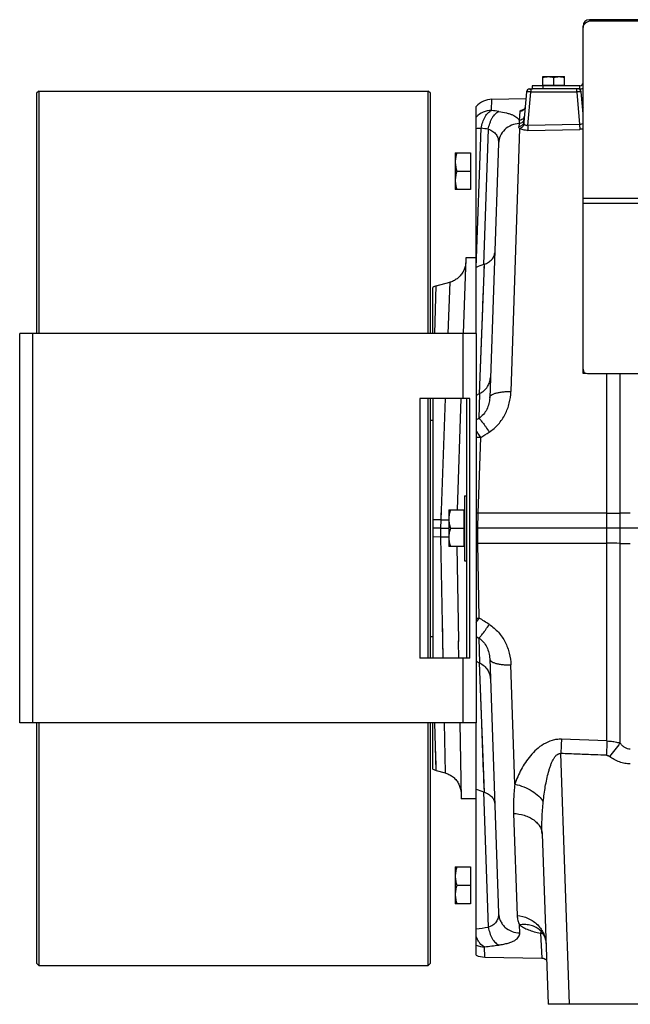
# Model space of a CAD drawing. Extents: x -3094 to 1181, y 8 to 2279.
# Tile 17 of 64: x -2163 to -1881, y 940 to 1395. Entities that reach past the tile are written whole.
import ezdxf

# ---------------------------------------------------------------- set-up
doc = ezdxf.new("R2010")
doc.units = 0
doc.header["$LTSCALE"] = 65.395
doc.layers.get('0').update_dxf_attribs({"linetype": 'CONTINUOUS'})
doc.layers.add('3_ALL_AXES', color=7, linetype='CONTINUOUS')

msp = doc.modelspace()

# ---------------------------------------------------------------- linework, layer by layer
at = {"color": 3, "linetype": 'CONTINUOUS'}
for p, q in [((-1899.56, 1394.7), (-1899.56, 1394)), ((-1804.77, 1394.7), (-1899.56, 1394.7)), ((-1902.56, 1231.13), (-1902.56, 1391.7)), ((-1904.06, 1364.2), (-1926.06, 1364.2)), ((-1900.56, 1231.13), (-1669.56, 1231.13))]:
    msp.add_line(p, q, dxfattribs=at)
at = {"color": 9, "linetype": 'CONTINUOUS'}
for p, q in [((-1805.06, 1394), (-1899.56, 1394)), ((-1928.04, 1345.74), (-1926.68, 1361.28)), ((-1926.68, 1362.7), (-1926.68, 1361.28)), ((-1905.43, 1361.28), (-1926.68, 1361.28)), ((-1921.06, 1364.2), (-1921.06, 1362.7)), ((-1905.43, 1361.28), (-1905.43, 1362.7)), ((-1905.43, 1361.28), (-1904.11, 1346.2)), ((-1904.06, 1362.7), (-1904.06, 1364.2)), ((-1944.82, 1352.74), (-1944.65, 1357.95)), ((-1931.72, 1352.32), (-1932.09, 1348.16)), ((-1930.22, 1353.12), (-1930.21, 1353.12)), ((-1951.89, 1280.25), (-1949.65, 1344.51)), ((-1946.32, 1344.08), (-1948.51, 1281.54)), ((-1931.85, 1344.41), (-1935.88, 1222.85)), ((-1932.13, 1346.7), (-1932.24, 1345.24)), ((-1904.11, 1346.2), (-1928.04, 1345.74)), ((-1928.04, 1345.74), (-1928, 1343.55)), ((-1928, 1343.55), (-1904.07, 1344.01)), ((-1904.11, 1346.2), (-1904.07, 1344.01)), ((-1667.56, 1312.03), (-1902.56, 1312.03)), ((-1667.56, 1309.74), (-1902.56, 1309.74)), ((-1948.29, 1281.62), (-1950.51, 1221.83)), ((-1948.29, 1281.62), (-1948.35, 1279.93)), ((-1971.09, 1249.7), (-1970.36, 1271.69)), ((-1964.17, 1273.35), (-1965.06, 1249.7)), ((-2156.91, 1249.7), (-2156.91, 1069.7)), ((-1957.91, 1219.7), (-1957.91, 1249.7)), ((-1891.5, 1061.39), (-1891.5, 1231.13)), ((-1885.48, 1231.13), (-1885.48, 1060.45)), ((-1966.2, 1219.7), (-1968.33, 1163.62)), ((-1950.34, 1221.91), (-1950.74, 1210.43)), ((-1950.74, 1210.43), (-1951.91, 1209.72)), ((-1951, 1166.61), (-1949.83, 1201.64)), ((-1968.2, 1166.85), (-1968.33, 1163.62)), ((-1891.5, 1166.65), (-1951, 1166.61)), ((-1968.33, 1163.62), (-1971.91, 1163.59)), ((-1968.33, 1163.62), (-1968.46, 1159.7)), ((-1971.91, 1155.8), (-1968.4, 1155.77)), ((-1968.46, 1159.7), (-1968.4, 1155.77)), ((-1968.4, 1155.77), (-1967.33, 1099.69)), ((-1950.54, 1118.21), (-1951.12, 1152.78)), ((-1951.12, 1152.78), (-1891.5, 1152.75)), ((-1967.68, 1118.2), (-1967.33, 1099.7)), ((-1951.91, 1109.67), (-1950.74, 1108.97)), ((-1950.74, 1108.97), (-1950.34, 1097.48)), ((-1957.91, 1069.7), (-1957.91, 1099.7)), ((-1950.51, 1097.57), (-1948.29, 1037.77)), ((-1950.51, 1097.57), (-1949.62, 1073.72)), ((-1934.05, 1041.44), (-1935.88, 1096.54)), ((-1970.36, 1047.7), (-1971.09, 1069.7)), ((-1966.77, 1069.7), (-1966.33, 1046.62)), ((-1949.62, 1073.72), (-1948.63, 1047.03)), ((-1970.37, 1048.11), (-1970.65, 1056.59)), ((-1908.74, 939.7), (-1912.79, 1055.59)), ((-1970.36, 1047.75), (-1970.37, 1048.11)), ((-1948.51, 1037.85), (-1946.32, 975.31)), ((-1934.65, 1027.94), (-1933, 980.75)), ((-1931.77, 972.69), (-1931.9, 976.39)), ((-1922.47, 973.99), (-1922.47, 973.99)), ((-1922.22, 972.52), (-1921.61, 961.04)), ((-1947.95, 961.5), (-1948.02, 966.25))]:
    msp.add_line(p, q, dxfattribs=at)
at = {"color": 7, "linetype": 'CONTINUOUS'}
for p, q in [((-1902.45, 1391.7), (-1902.56, 1391.7)), ((-2154.11, 1361.7), (-2155.11, 1360.7)), ((-2155.11, 1360.7), (-2155.11, 1249.7)), ((-2154.11, 1361.7), (-2154.11, 1249.7)), ((-2154.11, 1361.7), (-1974.11, 1361.7)), ((-1974.11, 1249.7), (-1974.11, 1361.7)), ((-1973.11, 1360.7), (-1974.11, 1361.7)), ((-1973.11, 1249.7), (-1973.11, 1360.7)), ((-1926.06, 1364.2), (-1926.06, 1362.7)), ((-1904.06, 1362.7), (-1925.94, 1362.7)), ((-1921.06, 1364.2), (-1921.06, 1364.4)), ((-1921.06, 1364.4), (-1911.06, 1364.4)), ((-1911.06, 1364.2), (-1911.06, 1364.4)), ((-2162.91, 1069.7), (-2162.91, 1249.7)), ((-1951.91, 1249.7), (-2162.91, 1249.7)), ((-1951.91, 1249.7), (-1951.91, 1069.7)), ((-1901.06, 1231.13), (-1902.56, 1231.13)), ((-1901.06, 1231.2), (-1901.06, 1231.13)), ((-1977.91, 1219.7), (-1977.91, 1099.7)), ((-1954.91, 1219.7), (-1977.91, 1219.7)), ((-1974.11, 1099.7), (-1974.11, 1219.7)), ((-1973.11, 1099.7), (-1973.11, 1219.7)), ((-1956.41, 1219.7), (-1956.41, 1099.7)), ((-1954.91, 1099.7), (-1954.91, 1219.7)), ((-1954.91, 1099.7), (-1977.91, 1099.7)), ((-1951.91, 1069.7), (-2162.91, 1069.7)), ((-2155.11, 1069.7), (-2155.11, 958.7)), ((-2154.11, 1069.7), (-2154.11, 957.7)), ((-1974.11, 957.7), (-1974.11, 1069.7)), ((-1973.11, 958.7), (-1973.11, 1069.7)), ((-2154.11, 957.7), (-2155.11, 958.7)), ((-2154.11, 957.7), (-1974.11, 957.7)), ((-1973.11, 958.7), (-1974.11, 957.7))]:
    msp.add_line(p, q, dxfattribs=at)
at = {"color": 6, "linetype": 'CONTINUOUS'}
for p, q in [((-1928.68, 1361.33), (-1929.9, 1347.36)), ((-1927.18, 1362.7), (-1925.94, 1362.7)), ((-1902.56, 1351.27), (-1903.44, 1361.33)), ((-1944.65, 1357.95), (-1928.95, 1358.22)), ((-1903.21, 1358.67), (-1902.56, 1358.69)), ((-1951.91, 1249.7), (-1951.91, 1354.65)), ((-1961.61, 1333.2), (-1961.61, 1316.2)), ((-1961.61, 1333.2), (-1954.61, 1333.2)), ((-1941.59, 1337.64), (-1945.7, 1220.02)), ((-1960.85, 1324.7), (-1954.61, 1324.7)), ((-1954.61, 1316.2), (-1961.61, 1316.2)), ((-1956.69, 1284.7), (-1957.91, 1249.7)), ((-1951.91, 1284.7), (-1956.69, 1284.7)), ((-1951.89, 1280.25), (-1951.91, 1280.24)), ((-1971.91, 1249.7), (-1971.91, 1270.98)), ((-1970.36, 1271.69), (-1964.17, 1273.35)), ((-1971.91, 1219.7), (-1971.91, 1099.7)), ((-1958.96, 1219.7), (-1960.76, 1168.2)), ((-1950.51, 1221.83), (-1951.91, 1221.1)), ((-1973.11, 1209.7), (-1971.91, 1209.7)), ((-1957.41, 1174.7), (-1957.41, 1144.7)), ((-1957.41, 1174.7), (-1956.41, 1174.7)), ((-1964.61, 1168.2), (-1964.61, 1151.2)), ((-1964.61, 1168.2), (-1957.61, 1168.2)), ((-1968.46, 1159.7), (-1971.91, 1159.7)), ((-1963.85, 1159.7), (-1957.61, 1159.7)), ((-1610.06, 1159.7), (-1951.24, 1159.7)), ((-1957.61, 1151.2), (-1964.61, 1151.2)), ((-1960.91, 1151.2), (-1960.15, 1107.59)), ((-1957.41, 1144.7), (-1956.41, 1144.7)), ((-1973.11, 1109.7), (-1971.91, 1109.7)), ((-1951.91, 1098.29), (-1950.51, 1097.57)), ((-1945.7, 1099.37), (-1941.59, 981.76)), ((-1971.91, 1048.42), (-1971.91, 1069.7)), ((-1959.49, 1069.7), (-1958.88, 1034.7)), ((-1951.91, 962.4), (-1951.91, 1069.7)), ((-1891.5, 1061.39), (-1912.53, 1062.16)), ((-1970.36, 1047.7), (-1966.33, 1046.62)), ((-1951.91, 1034.7), (-1958.88, 1034.7)), ((-1921.49, 1018.54), (-1918.73, 939.7)), ((-1961.61, 1003.2), (-1961.61, 986.2)), ((-1961.61, 1003.2), (-1954.61, 1003.2)), ((-1960.85, 994.7), (-1954.61, 994.7)), ((-1954.61, 986.2), (-1961.61, 986.2)), ((-1947.95, 961.5), (-1921.61, 961.04)), ((-1843.38, 939.7), (-1918.73, 939.7))]:
    msp.add_line(p, q, dxfattribs=at)
at = {"color": 2, "linetype": 'CONTINUOUS'}
for p, q in [((-1954.61, 1333.2), (-1954.61, 1316.2)), ((-1957.61, 1168.2), (-1957.61, 1151.2)), ((-1951.24, 1159.7), (-1951, 1166.61)), ((-1951.12, 1152.78), (-1951.24, 1159.7)), ((-1960.15, 1107.56), (-1960.15, 1107.59)), ((-1960.01, 1099.7), (-1960.14, 1107.4)), ((-1954.61, 1003.2), (-1954.61, 986.2))]:
    msp.add_line(p, q, dxfattribs=at)
at = {"color": 6, "linetype": 'CONTINUOUS'}
for points in [[(-1929.27, 1354.53), (-1929.28, 1354.49), (-1929.3, 1354.35), (-1929.32, 1354.21), (-1929.36, 1354.07), (-1929.41, 1353.94), (-1929.46, 1353.82), (-1929.52, 1353.7), (-1929.58, 1353.59), (-1929.64, 1353.49), (-1929.71, 1353.4), (-1929.78, 1353.32), (-1929.84, 1353.24), (-1929.91, 1353.18), (-1929.96, 1353.13), (-1930.02, 1353.09), (-1930.06, 1353.05), (-1930.1, 1353.02), (-1930.14, 1353), (-1930.16, 1352.99), (-1930.18, 1352.98), (-1930.19, 1352.97)], [(-1902.56, 1354.1), (-1902.58, 1354.13), (-1902.64, 1354.24), (-1902.7, 1354.36), (-1902.75, 1354.49), (-1902.8, 1354.62), (-1902.84, 1354.76), (-1902.87, 1354.9), (-1902.89, 1355.04), (-1902.89, 1355.09)], [(-1956.76, 1282.66), (-1956.79, 1282.17), (-1956.85, 1281.68), (-1956.92, 1281.19), (-1957.03, 1280.7), (-1957.15, 1280.22), (-1957.3, 1279.75), (-1957.48, 1279.29), (-1957.67, 1278.83), (-1957.89, 1278.39), (-1958.13, 1277.96), (-1958.39, 1277.53), (-1958.67, 1277.13), (-1958.97, 1276.73), (-1959.29, 1276.36), (-1959.63, 1276), (-1959.99, 1275.65), (-1960.36, 1275.33), (-1960.75, 1275.02), (-1961.15, 1274.73), (-1961.57, 1274.46), (-1962, 1274.22), (-1962.44, 1273.99), (-1962.89, 1273.79), (-1963.35, 1273.61), (-1963.82, 1273.45), (-1964.17, 1273.35)], [(-1966.33, 1046.62), (-1965.97, 1046.52), (-1965.5, 1046.36), (-1965.03, 1046.18), (-1964.57, 1045.97), (-1964.13, 1045.74), (-1963.69, 1045.49), (-1963.27, 1045.22), (-1962.86, 1044.92), (-1962.47, 1044.61), (-1962.1, 1044.28), (-1961.74, 1043.93), (-1961.4, 1043.56), (-1961.08, 1043.17), (-1960.78, 1042.77), (-1960.49, 1042.35), (-1960.23, 1041.93), (-1960, 1041.48), (-1959.78, 1041.03), (-1959.59, 1040.57), (-1959.42, 1040.09), (-1959.27, 1039.61), (-1959.15, 1039.13), (-1959.06, 1038.63), (-1958.99, 1038.14), (-1958.94, 1037.64), (-1958.92, 1037.14)], [(-1922.73, 974.19), (-1922.74, 974.2), (-1922.76, 974.21), (-1922.75, 974.2), (-1922.72, 974.19), (-1922.68, 974.15), (-1922.61, 974.1), (-1922.53, 974.04), (-1922.47, 973.99)], [(-1922.47, 973.99), (-1922.23, 973.77), (-1921.92, 973.47), (-1921.63, 973.13), (-1921.35, 972.78), (-1921.09, 972.39), (-1920.85, 971.98), (-1920.62, 971.55), (-1920.41, 971.08), (-1920.23, 970.6), (-1920.07, 970.08), (-1919.93, 969.54), (-1919.82, 968.97), (-1919.75, 968.37), (-1919.71, 967.82)], [(-1921.61, 961.04), (-1921.54, 961.04), (-1921.33, 961.02), (-1921.12, 960.99), (-1920.91, 960.95), (-1920.71, 960.89), (-1920.51, 960.81), (-1920.32, 960.73), (-1920.14, 960.62), (-1919.96, 960.51), (-1919.79, 960.38), (-1919.63, 960.25), (-1919.48, 960.1), (-1919.44, 960.06)]]:
    msp.add_lwpolyline(points, dxfattribs=at)
at = {"color": 9, "linetype": 'CONTINUOUS'}
for points in [[(-1948.79, 1268.12), (-1949.04, 1261.23), (-1950.51, 1221.83)], [(-1948.56, 1045.02), (-1948.48, 1043.09), (-1948.29, 1037.77)]]:
    msp.add_lwpolyline(points, dxfattribs=at)
at = {"color": 3, "linetype": 'CONTINUOUS'}
for centre, radius, start, end in [((-1899.56, 1391.7), 3, 90, 180), ((-1900.45, 1391.05), 2.1, 167.1833, 179.9318), ((-1900.35, 1391.02), 2.21, 161.0116, 167.1814), ((-1904.06, 1365.7), 1.5, 270, 360), ((-1900.56, 1233.13), 2, 180, 270)]:
    msp.add_arc(centre, radius, start, end, dxfattribs=at)
at = {"color": 6, "linetype": 'CONTINUOUS'}
for centre, radius, start, end in [((-1927.18, 1361.2), 1.5, 90, 175), ((-1904.93, 1361.2), 1.5, 5, 90), ((-1944.48, 1347.95), 10, 91, 137.9885), ((-1361.87, -257.23), 1646.8, 110.86856, 110.99476), ((-1943.72, 1268.98), 13.44, 109.8795, 110.8742), ((-1969.06, 1266.86), 5, 105, 124.6857), ((-1930.84, 1183.93), 42.7, 117.1746, 117.4203), ((-1930.84, 1135.48), 42.71, 242.5798, 242.8254), ((-1969.06, 1052.53), 5, 235.3143, 255), ((-1361.9, 2576.55), 1646.73, 249.00474, 249.13144), ((-1943.72, 1050.41), 13.44, 249.1259, 250.1206), ((-1947.77, 971.5), 10, 245.5655, 269)]:
    msp.add_arc(centre, radius, start, end, dxfattribs=at)
at = {"color": 7, "linetype": 'CONTINUOUS'}
msp.add_arc((-1904.06, 1365.7), 3, 270, 300.0198, dxfattribs=at)
at = {"color": 9, "linetype": 'CONTINUOUS'}
for centre, radius, start, end in [((-2002.66, 913.93), 442.6, 82.0571, 82.4918), ((-1928.16, 1343.86), 9.48, 100.6207, 102.4422), ((-1900.53, 1355.3), 2.37, 185.0541, 211.2621), ((-2006.91, 883.84), 464.21, 82.5009, 82.915), ((-1951.22, 1155.22), 46.44, 88.295, 90.8519), ((-1891.72, 1703.79), 537.14, 270.0238, 270.6658), ((-1880.72, 751.53), 415.18, 89.9973, 90.6564), ((-1960.85, 1420.87), 257.36, 268.3353, 269.1637), ((-1891.81, 601.14), 551.61, 89.3426, 89.9678), ((-1880.78, 1556.95), 404.27, 269.3347, 270.0116), ((-1586.11, 827.21), 379.5, 142.0763, 143.2655), ((-2007.11, 1437.09), 465.76, 276.8062, 277.4987), ((-1929.25, 965.97), 10.5, 50.8616, 51.5962), ((-1929.25, 965.97), 10.5, 50.1923, 50.8616), ((-1929.25, 965.97), 10.5, 49.7701, 50.1923), ((-1947.86, 976.45), 10.2, 246.6383, 269.0904), ((-2002.91, 1407.27), 444.43, 277.0935, 277.9423)]:
    msp.add_arc(centre, radius, start, end, dxfattribs=at)
at = {"color": 2, "linetype": 'CONTINUOUS'}
for centre, radius, start, end in [((-1960.92, 877.09), 289.69, 88.0364, 88.2166), ((-1955.95, 1440.18), 287.43, 270.8066, 270.9644), ((-2024.42, 1164.75), 87.31, 326.1459, 327.7887), ((-1951.16, 1165.61), 47.41, 269.0984, 270.7478), ((-1947.93, 1107.8), 12.22, 181.1506, 181.9072)]:
    msp.add_arc(centre, radius, start, end, dxfattribs=at)
at = {"color": 3, "linetype": 'CONTINUOUS'}
msp.add_open_spline([(-1899.56, 1394), (-1899.9, 1393.9), (-1900.56, 1393.66), (-1901.41, 1393.14), (-1902.07, 1392.51), (-1902.35, 1392), (-1902.44, 1391.74)], degree=3, knots=[0, 0, 0, 0, 0.285972, 0.54886, 0.785913, 1, 1, 1, 1], dxfattribs=at)
at = {"color": 9, "linetype": 'CONTINUOUS'}
for points, knots in [([(-1926.68, 1361.28), (-1926.81, 1361.28), (-1927.07, 1361.3), (-1927.43, 1361.32), (-1927.77, 1361.33), (-1928.07, 1361.35), (-1928.29, 1361.35), (-1928.43, 1361.35), (-1928.52, 1361.35), (-1928.58, 1361.35), (-1928.63, 1361.34), (-1928.66, 1361.34), (-1928.68, 1361.33), (-1928.68, 1361.33)], [0, 0, 0, 0, 0.194613, 0.38166, 0.554032, 0.705141, 0.829236, 0.879639, 0.921621, 0.954803, 0.978902, 0.993802, 1, 1, 1, 1]), ([(-1927.13, 1362.51), (-1927.12, 1362.52), (-1927.08, 1362.57), (-1927.04, 1362.62), (-1927, 1362.65)], [0, 0, 0, 0, 0.283671, 1, 1, 1, 1]), ([(-1903.44, 1361.33), (-1903.44, 1361.33), (-1903.46, 1361.34), (-1903.48, 1361.34), (-1903.53, 1361.35), (-1903.6, 1361.35), (-1903.68, 1361.35), (-1903.82, 1361.35), (-1904.04, 1361.35), (-1904.34, 1361.33), (-1904.68, 1361.32), (-1905.05, 1361.3), (-1905.3, 1361.28), (-1905.43, 1361.28)], [0, 0, 0, 0, 0.006198, 0.021098, 0.045197, 0.078379, 0.120361, 0.170764, 0.294859, 0.445968, 0.618339, 0.805387, 1, 1, 1, 1]), ([(-1944.82, 1352.74), (-1946.14, 1352.72), (-1948.77, 1352.17), (-1951, 1350.65), (-1951.91, 1349.72)], [0, 0, 0, 0, 0.501985, 1, 1, 1, 1]), ([(-1949.65, 1344.51), (-1949.48, 1345.48), (-1949.02, 1347.32), (-1948.09, 1349.44), (-1947.17, 1350.84), (-1946.25, 1351.91), (-1945.41, 1352.51), (-1944.82, 1352.74)], [0, 0, 0, 0, 0.299519, 0.573857, 0.696988, 0.809122, 1, 1, 1, 1]), ([(-1946.32, 1344.08), (-1946.16, 1344.99), (-1945.82, 1346.35), (-1945.15, 1348.07), (-1944.55, 1349.27), (-1943.87, 1350.33), (-1942.93, 1351.42), (-1942.09, 1352.05), (-1941.5, 1352.29)], [0, 0, 0, 0, 0.282313, 0.424186, 0.561135, 0.68938, 0.806154, 1, 1, 1, 1]), ([(-1941.5, 1352.29), (-1940.3, 1352.12), (-1938.6, 1351.81), (-1936.49, 1351.21), (-1935.19, 1350.72), (-1934.1, 1350.17), (-1933.22, 1349.56), (-1932.54, 1348.91), (-1932.21, 1348.41), (-1932.09, 1348.16)], [0, 0, 0, 0, 0.341825, 0.488721, 0.619141, 0.733674, 0.833691, 0.921411, 1, 1, 1, 1]), ([(-1929.27, 1354.53), (-1929.3, 1354.26), (-1929.45, 1353.68), (-1929.99, 1352.95), (-1930.79, 1352.45), (-1931.42, 1352.33), (-1931.72, 1352.32)], [0, 0, 0, 0, 0.230251, 0.484059, 0.746951, 1, 1, 1, 1]), ([(-1931.72, 1352.32), (-1931.71, 1352.41), (-1931.63, 1352.54), (-1931.47, 1352.66), (-1931.22, 1352.81), (-1930.8, 1352.97), (-1930.43, 1353.07), (-1930.22, 1353.12)], [0, 0, 0, 0, 0.141586, 0.23582, 0.349382, 0.636512, 1, 1, 1, 1]), ([(-1929.9, 1347.36), (-1929.92, 1347.09), (-1930.04, 1346.68), (-1930.33, 1346.2), (-1930.74, 1345.76), (-1931.37, 1345.38), (-1931.96, 1345.26), (-1932.24, 1345.24)], [0, 0, 0, 0, 0.234745, 0.360842, 0.490427, 0.751156, 1, 1, 1, 1]), ([(-1929.77, 1348.83), (-1929.79, 1348.56), (-1929.91, 1348.15), (-1930.21, 1347.66), (-1930.62, 1347.22), (-1931.26, 1346.83), (-1931.84, 1346.71), (-1932.13, 1346.7)], [0, 0, 0, 0, 0.236473, 0.363161, 0.493022, 0.753125, 1, 1, 1, 1]), ([(-1932.09, 1348.16), (-1932.08, 1348.04), (-1932.08, 1347.56), (-1932.1, 1347.07), (-1932.13, 1346.7)], [0, 0, 0, 0, 0.242488, 1, 1, 1, 1]), ([(-1929.64, 1350.32), (-1929.66, 1350.04), (-1929.83, 1349.46), (-1930.39, 1348.74), (-1931.19, 1348.27), (-1931.79, 1348.16), (-1932.09, 1348.16)], [0, 0, 0, 0, 0.235839, 0.491841, 0.752857, 1, 1, 1, 1]), ([(-1929.72, 1346.48), (-1929.79, 1346.61), (-1929.9, 1346.9), (-1929.91, 1347.21), (-1929.9, 1347.36)], [0, 0, 0, 0, 0.497854, 1, 1, 1, 1]), ([(-1902.56, 1346.9), (-1902.72, 1346.67), (-1903.2, 1346.28), (-1903.81, 1346.18), (-1904.11, 1346.2)], [0, 0, 0, 0, 0.477286, 1, 1, 1, 1]), ([(-1949.65, 1344.51), (-1949.85, 1344.5), (-1950.61, 1344.45), (-1951.36, 1344.38), (-1951.91, 1344.31)], [0, 0, 0, 0, 0.270203, 1, 1, 1, 1]), ([(-1946.32, 1344.08), (-1945.57, 1343.84), (-1944.19, 1343.21), (-1942.58, 1341.68), (-1941.69, 1339.74), (-1941.57, 1338.34), (-1941.59, 1337.64)], [0, 0, 0, 0, 0.274867, 0.519991, 0.755014, 1, 1, 1, 1]), ([(-1932.13, 1346.7), (-1933.31, 1346.64), (-1935.74, 1346.12), (-1938.89, 1344.11), (-1941.02, 1341.1), (-1941.55, 1338.76), (-1941.59, 1337.64)], [0, 0, 0, 0, 0.247788, 0.509371, 0.765172, 1, 1, 1, 1]), ([(-1931.85, 1344.41), (-1931.98, 1344.53), (-1932.14, 1344.72), (-1932.24, 1345.03), (-1932.25, 1345.17), (-1932.24, 1345.24)], [0, 0, 0, 0, 0.542705, 0.775517, 1, 1, 1, 1]), ([(-1929.72, 1346.48), (-1929.85, 1345.98), (-1930.39, 1345.05), (-1931.35, 1344.51), (-1931.85, 1344.41)], [0, 0, 0, 0, 0.501827, 1, 1, 1, 1]), ([(-1928, 1343.55), (-1928.4, 1343.55), (-1929.16, 1343.57), (-1930.24, 1343.73), (-1931.14, 1344), (-1931.65, 1344.26), (-1931.85, 1344.41)], [0, 0, 0, 0, 0.29808, 0.574583, 0.811726, 1, 1, 1, 1]), ([(-1928.04, 1345.74), (-1928.23, 1345.71), (-1928.6, 1345.7), (-1929.1, 1345.85), (-1929.48, 1346.13), (-1929.66, 1346.36), (-1929.72, 1346.48)], [0, 0, 0, 0, 0.28905, 0.554598, 0.788864, 1, 1, 1, 1]), ([(-1902.56, 1344.15), (-1902.68, 1344.13), (-1903.18, 1344.06), (-1903.69, 1344.02), (-1904.07, 1344.01)], [0, 0, 0, 0, 0.243386, 1, 1, 1, 1]), ([(-1945.7, 1220.02), (-1945.73, 1219.09), (-1945.98, 1217.24), (-1946.95, 1214.58), (-1948.51, 1212.21), (-1949.95, 1210.94), (-1950.74, 1210.43)], [0, 0, 0, 0, 0.247187, 0.496651, 0.747861, 1, 1, 1, 1]), ([(-1945.92, 1204.14), (-1944.35, 1205.15), (-1941.49, 1207.62), (-1938.37, 1212.25), (-1936.44, 1217.43), (-1935.94, 1221.05), (-1935.88, 1222.85)], [0, 0, 0, 0, 0.254304, 0.506007, 0.754589, 1, 1, 1, 1]), ([(-1945.7, 1220.02), (-1945.7, 1220.11), (-1945.66, 1220.31), (-1945.52, 1220.6), (-1945.29, 1220.89), (-1944.83, 1221.29), (-1943.99, 1221.75), (-1942.72, 1222.18), (-1941.19, 1222.52), (-1939.47, 1222.75), (-1937.68, 1222.87), (-1936.48, 1222.87), (-1935.88, 1222.85)], [0, 0, 0, 0, 0.026378, 0.05545, 0.088921, 0.128074, 0.226253, 0.351772, 0.500465, 0.664364, 0.833895, 1, 1, 1, 1]), ([(-1950.74, 1210.43), (-1950.64, 1210.38), (-1950.41, 1210.2), (-1950.02, 1209.82), (-1949.52, 1209.25), (-1948.92, 1208.5), (-1948.24, 1207.58), (-1947.21, 1206.12), (-1946.44, 1204.95), (-1945.92, 1204.14)], [0, 0, 0, 0, 0.04236, 0.10998, 0.204987, 0.326555, 0.472393, 0.637414, 1, 1, 1, 1]), ([(-1949.83, 1201.64), (-1950.01, 1201.92), (-1950.69, 1202.97), (-1951.38, 1204.01), (-1951.91, 1204.77)], [0, 0, 0, 0, 0.264595, 1, 1, 1, 1]), ([(-1968.4, 1155.77), (-1968.07, 1155.77), (-1966.8, 1155.78), (-1965.54, 1155.78), (-1964.61, 1155.78)], [0, 0, 0, 0, 0.259226, 1, 1, 1, 1]), ([(-1950.74, 1108.97), (-1950.64, 1109.01), (-1950.41, 1109.19), (-1950.02, 1109.57), (-1949.52, 1110.14), (-1948.92, 1110.89), (-1948.24, 1111.81), (-1947.21, 1113.27), (-1946.44, 1114.44), (-1945.92, 1115.25)], [0, 0, 0, 0, 0.04236, 0.10998, 0.204987, 0.326555, 0.472393, 0.637414, 1, 1, 1, 1]), ([(-1945.92, 1115.25), (-1944.35, 1114.25), (-1941.49, 1111.78), (-1938.37, 1107.14), (-1936.44, 1101.97), (-1935.94, 1098.34), (-1935.88, 1096.54)], [0, 0, 0, 0, 0.254306, 0.506009, 0.75459, 1, 1, 1, 1]), ([(-1950.74, 1108.97), (-1949.95, 1108.45), (-1948.51, 1107.19), (-1946.95, 1104.81), (-1945.98, 1102.16), (-1945.73, 1100.3), (-1945.7, 1099.37)], [0, 0, 0, 0, 0.252139, 0.503349, 0.752813, 1, 1, 1, 1]), ([(-1945.7, 1099.38), (-1945.7, 1099.28), (-1945.66, 1099.08), (-1945.52, 1098.79), (-1945.29, 1098.51), (-1944.83, 1098.1), (-1943.99, 1097.65), (-1942.72, 1097.21), (-1941.19, 1096.87), (-1939.47, 1096.64), (-1937.68, 1096.53), (-1936.48, 1096.53), (-1935.88, 1096.54)], [0, 0, 0, 0, 0.026377, 0.055444, 0.088909, 0.128056, 0.226223, 0.351737, 0.500432, 0.66434, 0.833883, 1, 1, 1, 1]), ([(-1912.53, 1062.16), (-1913.26, 1062.19), (-1914.73, 1062.13), (-1917.55, 1061.54), (-1920.8, 1060.07), (-1924.11, 1057.56), (-1926.88, 1054.65), (-1929.21, 1051.51), (-1931.78, 1047.19), (-1933.27, 1043.76), (-1934.05, 1041.44)], [0, 0, 0, 0, 0.069047, 0.137568, 0.271414, 0.401068, 0.526942, 0.649538, 0.769175, 1, 1, 1, 1]), ([(-1912.53, 1062.16), (-1912.55, 1061.63), (-1912.64, 1059.44), (-1912.73, 1057.25), (-1912.79, 1055.59)], [0, 0, 0, 0, 0.242357, 1, 1, 1, 1]), ([(-1891.5, 1061.39), (-1891.52, 1060.87), (-1891.61, 1058.66), (-1891.69, 1056.45), (-1891.76, 1054.77)], [0, 0, 0, 0, 0.235791, 1, 1, 1, 1]), ([(-1891.5, 1061.39), (-1890.99, 1061.38), (-1889.71, 1061.31), (-1887.69, 1061.04), (-1886.2, 1060.67), (-1885.48, 1060.45)], [0, 0, 0, 0, 0.251711, 0.627619, 1, 1, 1, 1]), ([(-1880.7, 1057.6), (-1881.14, 1057.6), (-1882.05, 1057.75), (-1883.31, 1058.36), (-1884.47, 1059.29), (-1885.15, 1060.05), (-1885.48, 1060.45)], [0, 0, 0, 0, 0.229403, 0.46968, 0.726399, 1, 1, 1, 1]), ([(-1920.93, 1033.33), (-1920.81, 1034.5), (-1920.54, 1036.83), (-1920, 1040.31), (-1919.35, 1043.71), (-1918.68, 1046.48), (-1918.04, 1048.62), (-1917.52, 1050.15), (-1916.94, 1051.59), (-1916.29, 1052.91), (-1915.57, 1054.06), (-1914.76, 1054.97), (-1913.95, 1055.48), (-1913.28, 1055.62), (-1912.95, 1055.62), (-1912.79, 1055.59)], [0, 0, 0, 0, 0.142084, 0.283473, 0.423312, 0.56026, 0.627012, 0.692007, 0.754663, 0.814057, 0.868962, 0.91799, 0.960637, 0.980401, 1, 1, 1, 1]), ([(-1891.76, 1054.77), (-1893.51, 1054.84), (-1897.89, 1055.02), (-1904.9, 1055.27), (-1910.16, 1055.48), (-1912.79, 1055.59)], [0, 0, 0, 0, 0.25, 0.625, 1, 1, 1, 1]), ([(-1891.76, 1054.77), (-1891.5, 1054.76), (-1890.96, 1054.64), (-1890.48, 1054.36), (-1890.25, 1054.19)], [0, 0, 0, 0, 0.481606, 1, 1, 1, 1]), ([(-1880.7, 1050.77), (-1881.56, 1050.77), (-1883.29, 1050.93), (-1886.6, 1051.86), (-1888.88, 1053.17), (-1890.25, 1054.19)], [0, 0, 0, 0, 0.250292, 0.500605, 1, 1, 1, 1]), ([(-1934.05, 1041.44), (-1934.19, 1040.29), (-1934.42, 1038.01), (-1934.63, 1034.6), (-1934.72, 1031.25), (-1934.69, 1029.03), (-1934.65, 1027.94)], [0, 0, 0, 0, 0.256961, 0.50893, 0.75647, 1, 1, 1, 1]), ([(-1934.05, 1041.44), (-1932.64, 1041.14), (-1929.86, 1040.3), (-1926.1, 1038.41), (-1923.04, 1036.09), (-1921.49, 1034.25), (-1920.93, 1033.33)], [0, 0, 0, 0, 0.274869, 0.548721, 0.79569, 1, 1, 1, 1]), ([(-1921.49, 1018.54), (-1921.57, 1020.99), (-1921.55, 1025.93), (-1921.19, 1030.85), (-1920.93, 1033.33)], [0, 0, 0, 0, 0.495513, 1, 1, 1, 1]), ([(-1934.65, 1027.94), (-1932.98, 1027.83), (-1930.49, 1027.4), (-1927.42, 1026.2), (-1925.37, 1025.01), (-1923.69, 1023.58), (-1922.45, 1021.97), (-1921.7, 1020.27), (-1921.5, 1019.1), (-1921.49, 1018.54)], [0, 0, 0, 0, 0.284393, 0.426057, 0.561223, 0.68659, 0.800777, 0.904505, 1, 1, 1, 1]), ([(-1941.59, 981.76), (-1941.57, 981.05), (-1941.69, 979.65), (-1942.58, 977.71), (-1944.19, 976.18), (-1945.57, 975.55), (-1946.32, 975.31)], [0, 0, 0, 0, 0.244986, 0.480009, 0.725133, 1, 1, 1, 1]), ([(-1941.59, 981.76), (-1941.57, 981.2), (-1941.42, 980.05), (-1940.86, 978.36), (-1939.93, 976.75), (-1938.23, 974.84), (-1935.49, 973.16), (-1932.98, 972.7), (-1931.77, 972.69)], [0, 0, 0, 0, 0.113952, 0.234773, 0.36128, 0.491688, 0.753222, 1, 1, 1, 1]), ([(-1933, 980.75), (-1932.97, 979.99), (-1932.82, 978.86), (-1932.38, 977.41), (-1932.07, 976.72), (-1931.9, 976.39)], [0, 0, 0, 0, 0.500709, 0.749854, 1, 1, 1, 1]), ([(-1933, 980.75), (-1931.25, 980.58), (-1927.76, 979.67), (-1924.04, 977.14), (-1921.83, 974.46), (-1920.64, 972.28), (-1919.93, 970.05), (-1919.74, 968.55), (-1919.71, 967.82)], [0, 0, 0, 0, 0.261053, 0.525701, 0.653655, 0.775916, 0.891508, 1, 1, 1, 1]), ([(-1946.32, 975.31), (-1946.16, 974.4), (-1945.82, 973.05), (-1945.16, 971.33), (-1944.56, 970.14), (-1943.88, 969.08), (-1942.94, 967.98), (-1942.09, 967.34), (-1941.5, 967.11)], [0, 0, 0, 0, 0.281132, 0.422742, 0.559668, 0.688114, 0.805246, 1, 1, 1, 1]), ([(-1922.73, 974.2), (-1923.38, 974.71), (-1924.79, 975.59), (-1927.13, 976.37), (-1929.54, 976.63), (-1931.13, 976.51), (-1931.9, 976.39)], [0, 0, 0, 0, 0.255735, 0.50904, 0.758001, 1, 1, 1, 1]), ([(-1931.9, 976.39), (-1931.33, 975.94), (-1930, 975.1), (-1927.74, 974.08), (-1925.1, 973.2), (-1923.21, 972.73), (-1922.22, 972.52)], [0, 0, 0, 0, 0.207681, 0.44471, 0.709867, 1, 1, 1, 1]), ([(-1948.02, 966.25), (-1948.87, 966.56), (-1950.04, 967.59), (-1951.18, 969.34), (-1951.68, 970.42), (-1951.91, 971.01)], [0, 0, 0, 0, 0.432644, 0.701207, 1, 1, 1, 1]), ([(-1941.5, 967.11), (-1940.73, 967.21), (-1939.28, 967.46), (-1937.27, 967.94), (-1935.56, 968.51), (-1934.15, 969.18), (-1933.07, 969.94), (-1932.29, 970.78), (-1931.84, 971.71), (-1931.76, 972.37), (-1931.77, 972.69)], [0, 0, 0, 0, 0.19247, 0.3637, 0.512678, 0.639904, 0.747469, 0.83923, 0.920991, 1, 1, 1, 1]), ([(-1922.22, 972.52), (-1922.18, 972.7), (-1922.09, 973.01), (-1921.95, 973.3), (-1921.87, 973.41)], [0, 0, 0, 0, 0.576314, 1, 1, 1, 1]), ([(-1922.22, 972.52), (-1922.12, 972.52), (-1921.71, 972.5), (-1921.31, 972.4), (-1921.02, 972.27)], [0, 0, 0, 0, 0.240413, 1, 1, 1, 1])]:
    msp.add_open_spline(points, degree=3, knots=knots, dxfattribs=at)
at = {"color": 6, "linetype": 'CONTINUOUS'}
for points, knots in [([(-1960.85, 1333.2), (-1961.08, 1332.51), (-1961.46, 1331.11), (-1961.61, 1329.67), (-1961.61, 1328.95)], [0, 0, 0, 0, 0.501876, 1, 1, 1, 1]), ([(-1961.61, 1328.95), (-1961.61, 1328.23), (-1961.46, 1326.78), (-1961.08, 1325.38), (-1960.85, 1324.7)], [0, 0, 0, 0, 0.498124, 1, 1, 1, 1]), ([(-1960.85, 1324.7), (-1961.08, 1324.01), (-1961.46, 1322.61), (-1961.61, 1321.17), (-1961.61, 1320.45)], [0, 0, 0, 0, 0.501876, 1, 1, 1, 1]), ([(-1961.61, 1320.45), (-1961.61, 1319.73), (-1961.46, 1318.28), (-1961.08, 1316.88), (-1960.85, 1316.2)], [0, 0, 0, 0, 0.498124, 1, 1, 1, 1]), ([(-1948.29, 1281.62), (-1947.57, 1281.88), (-1946.27, 1282.5), (-1944.68, 1283.77), (-1943.65, 1285.25), (-1943.38, 1286.36), (-1943.37, 1286.89)], [0, 0, 0, 0, 0.300974, 0.563355, 0.792017, 1, 1, 1, 1]), ([(-1950.34, 1221.91), (-1949.6, 1222.29), (-1948.24, 1223.22), (-1946.66, 1225.03), (-1945.66, 1227.11), (-1945.4, 1228.61), (-1945.37, 1229.35)], [0, 0, 0, 0, 0.267424, 0.520603, 0.763001, 1, 1, 1, 1]), ([(-1963.85, 1168.2), (-1964.08, 1167.51), (-1964.46, 1166.11), (-1964.61, 1164.67), (-1964.61, 1163.95)], [0, 0, 0, 0, 0.501876, 1, 1, 1, 1]), ([(-1964.61, 1163.95), (-1964.61, 1163.23), (-1964.46, 1161.78), (-1964.08, 1160.38), (-1963.85, 1159.7)], [0, 0, 0, 0, 0.498124, 1, 1, 1, 1]), ([(-1968.46, 1159.7), (-1968.12, 1159.7), (-1966.83, 1159.69), (-1965.54, 1159.69), (-1964.61, 1159.69)], [0, 0, 0, 0, 0.27006, 1, 1, 1, 1]), ([(-1963.85, 1159.7), (-1964.08, 1159.01), (-1964.46, 1157.61), (-1964.61, 1156.17), (-1964.61, 1155.45)], [0, 0, 0, 0, 0.501876, 1, 1, 1, 1]), ([(-1964.61, 1155.45), (-1964.61, 1154.73), (-1964.46, 1153.28), (-1964.08, 1151.88), (-1963.85, 1151.2)], [0, 0, 0, 0, 0.498124, 1, 1, 1, 1]), ([(-1950.34, 1097.48), (-1949.6, 1097.1), (-1948.24, 1096.18), (-1946.66, 1094.36), (-1945.66, 1092.28), (-1945.4, 1090.79), (-1945.37, 1090.05)], [0, 0, 0, 0, 0.267424, 0.520604, 0.763003, 1, 1, 1, 1]), ([(-1948.29, 1037.77), (-1947.57, 1037.51), (-1946.27, 1036.9), (-1944.68, 1035.63), (-1943.65, 1034.14), (-1943.38, 1033.04), (-1943.37, 1032.51)], [0, 0, 0, 0, 0.300974, 0.563355, 0.792019, 1, 1, 1, 1]), ([(-1960.85, 1003.2), (-1961.08, 1002.51), (-1961.46, 1001.11), (-1961.61, 999.67), (-1961.61, 998.95)], [0, 0, 0, 0, 0.501876, 1, 1, 1, 1]), ([(-1961.61, 998.95), (-1961.61, 998.23), (-1961.46, 996.78), (-1961.08, 995.38), (-1960.85, 994.7)], [0, 0, 0, 0, 0.498124, 1, 1, 1, 1]), ([(-1960.85, 994.7), (-1961.08, 994.01), (-1961.46, 992.61), (-1961.61, 991.17), (-1961.61, 990.45)], [0, 0, 0, 0, 0.501876, 1, 1, 1, 1]), ([(-1961.61, 990.45), (-1961.61, 989.73), (-1961.46, 988.28), (-1961.08, 986.88), (-1960.85, 986.2)], [0, 0, 0, 0, 0.498124, 1, 1, 1, 1])]:
    msp.add_open_spline(points, degree=3, knots=knots, dxfattribs=at)
at = {"color": 9, "linetype": 'CONTINUOUS'}
for points in [[(-1949.83, 1201.64), (-1948.53, 1202.47), (-1947.22, 1203.31), (-1945.92, 1204.14)], [(-1945.92, 1115.25), (-1947.46, 1116.24), (-1949, 1117.22), (-1950.54, 1118.21)]]:
    msp.add_open_spline(points, degree=3, dxfattribs=at)
at = {"layer": '3_ALL_AXES', "color": 7, "linetype": 'CONTINUOUS'}
for p, q in [((-1921.06, 1364.4), (-1921.06, 1368.4)), ((-1921.06, 1368.4), (-1911.06, 1368.4)), ((-1916.06, 1364.4), (-1916.06, 1367.95)), ((-1911.06, 1364.4), (-1911.06, 1368.4))]:
    msp.add_line(p, q, dxfattribs=at)
for points, knots in [([(-1921.06, 1367.95), (-1920.65, 1368.09), (-1920.03, 1368.25), (-1919.19, 1368.38), (-1918.77, 1368.4), (-1918.56, 1368.4)], [0, 0, 0, 0, 0.501603, 0.751076, 1, 1, 1, 1]), ([(-1918.56, 1368.4), (-1918.35, 1368.4), (-1917.92, 1368.38), (-1917.08, 1368.25), (-1916.46, 1368.09), (-1916.06, 1367.95)], [0, 0, 0, 0, 0.248924, 0.498397, 1, 1, 1, 1]), ([(-1916.06, 1367.95), (-1915.65, 1368.09), (-1915.03, 1368.25), (-1914.19, 1368.38), (-1913.77, 1368.4), (-1913.56, 1368.4)], [0, 0, 0, 0, 0.501603, 0.751076, 1, 1, 1, 1]), ([(-1913.56, 1368.4), (-1913.35, 1368.4), (-1912.92, 1368.38), (-1912.08, 1368.25), (-1911.46, 1368.09), (-1911.06, 1367.95)], [0, 0, 0, 0, 0.248924, 0.498397, 1, 1, 1, 1])]:
    msp.add_open_spline(points, degree=3, knots=knots, dxfattribs=at)

doc.saveas('drawing.dxf')
